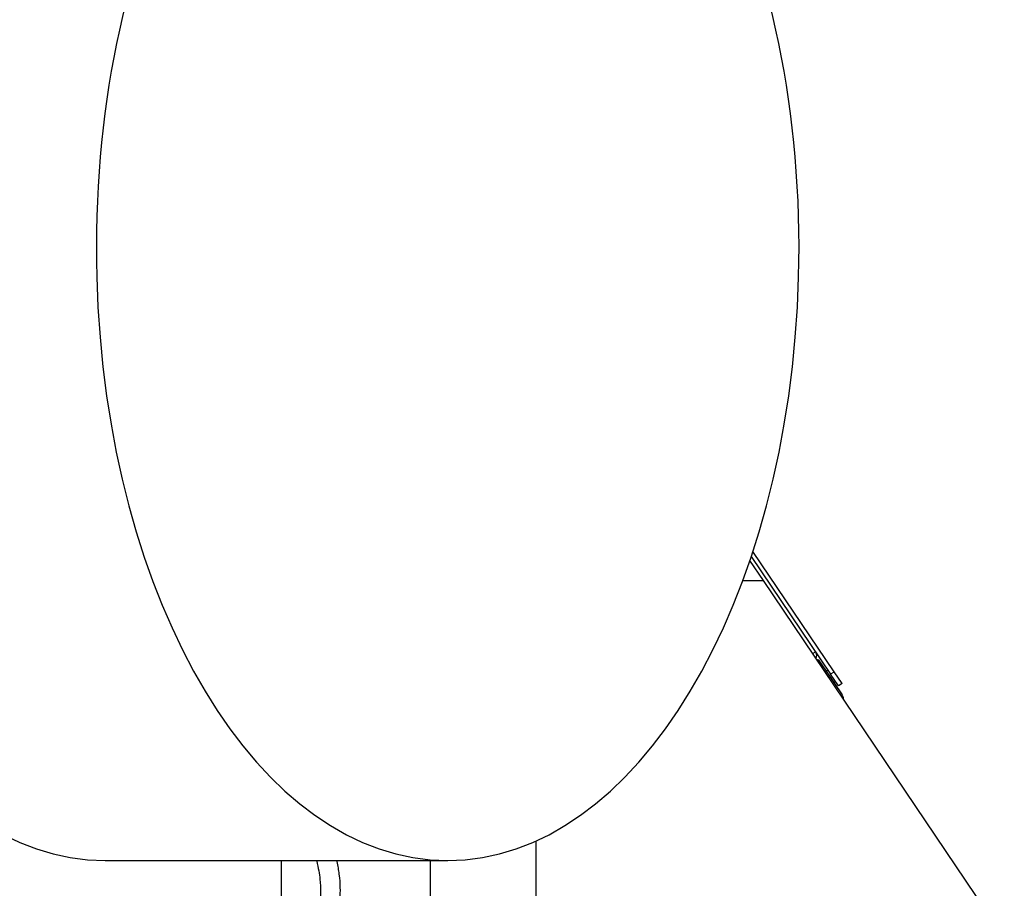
# Model space of a CAD drawing. Header units: inches. Extents: x 0 to 23760, y -13 to 16800.
# Tile 166 of 256: x 8562 to 9254, y 14360 to 14971. Entities that reach past the tile are written whole.
import ezdxf

# ---------------------------------------------------------------- set-up
doc = ezdxf.new("R2010")
doc.units = ezdxf.units.IN
doc.layers.add('1', color=7, linetype='Continuous', true_color=0xffffff)

msp = doc.modelspace()

# ---------------------------------------------------------------- linework, layer by layer
at = {"layer": '1', "color": 2, "linetype": 'Continuous', "lineweight": 25}
for p, q in [((9134.194, 14512.304), (9077.131, 14596.904)), ((9084.492, 14576.491), (9075.011, 14590.546)), ((9075.942, 14593.301), (9131.707, 14510.626)), ((9070.023, 14576.491), (9084.492, 14576.491)), ((9253.786, 14325.502), (9084.492, 14576.491)), ((9122.219, 14520.559), (9122.892, 14521.013)), ((9122.892, 14521.013), (9128.484, 14512.722)), ((9128.484, 14512.722), (9139.76, 14496.004)), ((9129.914, 14513.285), (9128.67, 14512.446)), ((9139.786, 14504.013), (9134.194, 14512.304)), ((9137.299, 14502.336), (9131.707, 14510.626)), ((9133.982, 14504.57), (9135.226, 14505.409)), ((9139.786, 14504.013), (9137.299, 14502.336)), ((8924.786, 14258.491), (8924.786, 14393.377)), ((8621.746, 14379.491), (8862.576, 14379.491)), ((8745.577, 14377.54), (8745.577, 14343.491)), ((8850.564, 14258.491), (8850.564, 14379.493))]:
    msp.add_line(p, q, dxfattribs=at)
at = {"layer": '1', "color": 110, "linetype": 'Continuous', "lineweight": 13}
for p, q in [((9121.082, 14526.378), (9119.166, 14525.085)), ((9128.484, 14512.722), (9127.811, 14512.268)), ((9131.707, 14510.626), (9134.194, 14512.304))]:
    msp.add_line(p, q, dxfattribs=at)
at = {"layer": '1', "color": 2, "linetype": 'Continuous', "lineweight": 25}
for centre, radius, start, end in [((9116.937, 14523.582), 5, 336.519531, 34), ((9134.786, 14492.649), 6, 3.843062, 34), ((8755.577, 14377.54), 10, 168.749296, 180)]:
    msp.add_arc(centre, radius, start, end, dxfattribs=at)
for centre, end_param in [((8621.746, 14809.991), 3.1415927), ((8862.576, 14809.991), 6.1900612)]:
    msp.add_ellipse(centre, major_axis=(0, 430.5), ratio=0.5735764, start_param=0.0931241, end_param=end_param, dxfattribs=at)
for points, knots in [([(8770.508, 14379.112), (8771.6, 14374.45), (8773.726, 14362.243), (8772.727, 14350.474), (8772.378, 14343.034), (8771.79, 14340.379)], [0, 0, 0, 0, 0.2052877, 0.5682717, 1, 1, 1, 1]), ([(8785.789, 14340.338), (8786.57, 14343.105), (8787.03, 14351.199), (8787.354, 14364.711), (8785.571, 14375.754), (8784.928, 14378.96)], [0, 0, 0, 0, 0.473259, 0.8552991, 1, 1, 1, 1])]:
    msp.add_open_spline(points, degree=3, knots=knots, dxfattribs=at)

doc.saveas('drawing.dxf')
